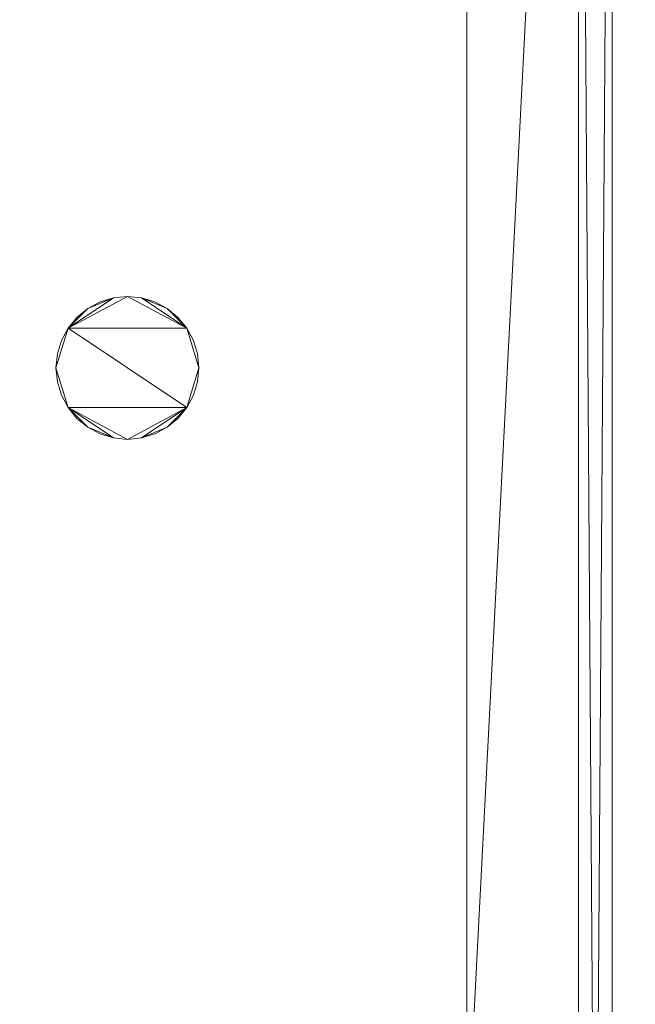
# Model space of a CAD drawing. Header units: millimetres. Extents: x -1675 to 29381, y -3645 to 22555.
# Tile 212 of 256: x 12854 to 14123, y 5978 to 8009. Entities that reach past the tile are written whole.
import ezdxf

# ---------------------------------------------------------------- set-up
doc = ezdxf.new("R2010")
doc.units = ezdxf.units.MM
doc.layers.add('A-GENM-____-OTLN', color=13, linetype='Continuous', lineweight=9)

msp = doc.modelspace()

# ---------------------------------------------------------------- meshes
at = {"layer": 'A-GENM-____-OTLN'}
mesh = msp.add_polyface(dxfattribs=at)
corners = [(14006, 13252, 2949), (14006, 10470, 2949), (13776, 10470, 2949), (14076, 10470, 2949), (14012.8, 10470, 2949), (14076, 13252, 2949), (16432, 13252, 2949), (16432, 10470, 2949), (14305.3, 10470, 2949), (19076.8, 13252, 2949), (19076.8, 10470, 2949), (16689.5, 10470, 2949), (19076.8, 16140, 2949), (19916, 10470, 2949), (19802.9, 10470, 2949), (21966, 11363.8, 2949), (21116, 10470, 2949), (21966, 13252, 2949), (20916, 16140, 2949), (21966, 14370.6, 2949), (14006, 0, 2949), (13776, 5670, 2949), (14006, 10130, 2949), (13776, 10169.3, 2949), (13776, 10130, 2949), (14006, 10170, 2949), (13776, 10170, 2949), (14076, 10130, 2949), (14076, 0, 2949), (14076, 10170, 2949), (16432, 10170, 2949), (19076.8, 10170, 2949), (21966, 10470, 2949)]
mesh.append_faces([[corners[k] for k in face] for face in [(0, 1, 2), (3, 4, 5), (4, 1, 0), (6, 7, 8), (5, 8, 3), (9, 10, 11), (6, 9, 11), (11, 7, 6), (9, 6, 12), (13, 14, 15), (15, 16, 13), (14, 10, 9), (9, 17, 15), (15, 14, 9), (18, 19, 9), (20, 21, 22), (23, 22, 24), (22, 23, 25), (25, 23, 26), (26, 2, 1), (1, 25, 26), (22, 27, 20), (25, 29, 22), (29, 25, 4), (4, 3, 29), (25, 1, 4), (8, 7, 30), (29, 3, 8), (11, 10, 31), (30, 7, 11), (13, 31, 14), (16, 31, 13), (32, 31, 16), (31, 10, 14)]], dxfattribs={"vtx0": -1, "vtx1": -1, "vtx2": -1})
mesh.append_faces([[corners[k] for k in face] for face in [(8, 5, 6)]], dxfattribs={"vtx0": -1, "vtx2": -1})
mesh.append_faces([[corners[k] for k in face] for face in [(0, 5, 4), (29, 27, 22), (30, 29, 8), (31, 30, 11)]], dxfattribs={"vtx1": -1, "vtx2": -1})
mesh.append_faces([[corners[k] for k in face] for face in [(27, 28, 20)]], dxfattribs={"vtx2": -1})
mesh = msp.add_polyface(dxfattribs=at)
corners = [(14006, 0, 1), (13776, 5670, 1), (14006, 10130, 1), (13776, 10169.3, 1), (14006, 10170, 1), (14006, 10470, 1), (13776, 10170, 1), (14076, 10130, 1), (14076, 0, 1), (14076, 10170, 1), (14012.8, 10470, 1), (14076, 10470, 1), (16432, 10170, 1), (14305.3, 10470, 1), (16432, 10470, 1), (19076.8, 10170, 1), (16689.5, 10470, 1), (19076.8, 10470, 1), (26536, 10170, 1), (26536, 10130, 1), (19076.8, 10130, 1), (19916, 10470, 1), (19802.9, 10470, 1), (22166, 10470, 1), (21966, 11363.8, 1), (22166, 11446.4, 1), (26236, 12080, 1), (26236, 13128, 1), (26536, 13252, 1), (21116, 10470, 1), (21966, 10470, 1), (26236, 10470, 1), (24966, 10470, 1), (22166, 10470, 1), (22366, 10470, 1), (21966, 13252, 1), (22166, 13252, 1), (26236, 13252, 1), (21966, 14370.6, 1), (26236, 13630, 1)]
mesh.append_faces([[corners[k] for k in face] for face in [(15, 18, 20), (21, 15, 22), (23, 24, 25), (29, 15, 21), (24, 23, 30), (18, 26, 28), (30, 15, 29), (26, 18, 31), (33, 15, 23), (34, 15, 33), (25, 35, 36), (35, 25, 24), (38, 36, 35), (39, 28, 37)]], dxfattribs={"vtx0": -1, "vtx1": -1})
mesh.append_faces([[corners[k] for k in face] for face in [(0, 1, 2), (2, 3, 4), (5, 4, 6), (2, 7, 0), (4, 9, 2), (9, 4, 10), (23, 15, 30), (15, 34, 18)]], dxfattribs={"vtx0": -1, "vtx1": -1, "vtx2": -1})
mesh.append_faces([[corners[k] for k in face] for face in [(4, 5, 10), (9, 11, 13), (12, 14, 16), (15, 17, 22), (28, 27, 37)]], dxfattribs={"vtx0": -1, "vtx2": -1})
mesh.append_faces([[corners[k] for k in face] for face in [(9, 7, 2), (10, 11, 9), (12, 9, 13), (13, 14, 12), (15, 12, 16), (16, 17, 15), (26, 27, 28), (32, 31, 18), (34, 32, 18)]], dxfattribs={"vtx1": -1, "vtx2": -1})
mesh.append_faces([[corners[k] for k in face] for face in [(7, 8, 0), (18, 19, 20)]], dxfattribs={"vtx2": -1})
mesh = msp.add_polyface(dxfattribs=at)
corners = [(4706, 290, 1), (6.8, 0, 1), (407.6, 290, 1), (4706, 390, 1), (5006, 390, 1), (9606, 290, 1), (9306, 390, 1), (9606, 390, 1), (13776, 5670, 1), (13776, 9963.6, 1), (14006, 10130, 1), (5006, 290, 1), (9306, 290, 1), (14006, 0, 1), (13776, 290, 1), (9856, 290, 1), (9306, 5670, 1), (9606, 5670, 1), (9606, 5220, 1), (9306, 5220, 1), (9306, 5670, 1), (256.8, 9170, 1), (6.8, 10130, 1), (256.8, 10130, 1), (256.8, 290, 1), (256.8, 7770, 1), (256.8, 1330, 1), (256.8, 6170, 1), (256.8, 4310, 1), (13776, 10130, 1), (4706, 5220, 1), (5006, 5670, 1), (5006, 5220, 1), (4706, 5670, 1), (256.8, 10130.7, 1), (13776, 10169.3, 1), (6.8, 10170, 1), (256.8, 10170, 1), (14006, 10170, 1), (13776, 10170, 1), (256.8, 10225, 1), (13776, 10470, 1), (14006, 10470, 1), (4706, 11204.6, 1), (5006, 11190, 1), (4706, 11190, 1), (5006, 11270.6, 1), (256.8, 10770, 1)]
mesh.append_faces([[corners[k] for k in face] for face in [(5, 6, 7), (17, 16, 20), (30, 31, 32), (31, 30, 33), (43, 44, 45)]], dxfattribs={"vtx0": -1})
mesh.append_faces([[corners[k] for k in face] for face in [(0, 1, 2), (6, 5, 12), (1, 11, 13), (8, 13, 14), (21, 22, 23), (25, 22, 21), (27, 22, 25), (28, 22, 27), (22, 28, 1), (35, 10, 29), (34, 36, 37), (36, 34, 22), (44, 43, 46)]], dxfattribs={"vtx0": -1, "vtx1": -1})
mesh.append_faces([[corners[k] for k in face] for face in [(11, 1, 0), (13, 12, 5)]], dxfattribs={"vtx0": -1, "vtx1": -1, "vtx2": -1})
mesh.append_faces([[corners[k] for k in face] for face in [(0, 4, 11), (13, 11, 12), (16, 17, 18), (10, 9, 29), (22, 34, 23), (38, 35, 39), (36, 40, 37)]], dxfattribs={"vtx0": -1, "vtx2": -1})
mesh.append_faces([[corners[k] for k in face] for face in [(8, 9, 10), (15, 14, 13), (5, 15, 13), (24, 2, 1), (26, 24, 1), (28, 26, 1), (47, 40, 36)]], dxfattribs={"vtx1": -1, "vtx2": -1})
mesh.append_faces([[corners[k] for k in face] for face in [(0, 3, 4), (18, 19, 16), (39, 41, 42)]], dxfattribs={"vtx2": -1})
mesh = msp.add_polyface(dxfattribs=at)
corners = [(9306, 6729, 2949), (9306, 5670, 2949), (9306, 5670, 2949), (9306, 5670, 2949), (7842.5, 5670, 2949), (5006, 10130, 2949), (9306, 10130, 2949), (5006, 10144.3, 2949), (9306, 10156.6, 2949), (5006, 10170, 2949), (9606, 5220, 2949), (13776, 290, 2949), (9856, 290, 2949), (9606, 290, 2949), (9606, 390, 2949), (5006, 390, 2949), (9306, 290, 2949), (5006, 290, 2949), (9306, 5220, 2949), (9606, 5670, 2949), (13776, 9963.6, 2949), (13776, 5670, 2949), (9306, 390, 2949), (13776, 10130, 2949), (13776, 10169.3, 2949), (9306, 10170, 2949), (14006, 10130, 2949), (6.8, 0, 2949), (14006, 0, 2949)]
mesh.append_faces([[corners[k] for k in face] for face in [(27, 17, 28)]], dxfattribs={"vtx0": -1, "vtx1": -1})
mesh.append_faces([[corners[k] for k in face] for face in [(4, 0, 2), (5, 6, 0), (0, 4, 5), (6, 7, 8), (7, 6, 5), (9, 8, 7), (10, 11, 12), (12, 13, 14), (15, 16, 17), (18, 4, 3), (19, 1, 0), (0, 20, 21), (10, 12, 14), (16, 15, 22), (19, 0, 21), (10, 14, 22), (10, 19, 21), (4, 22, 15), (22, 4, 18), (11, 10, 21), (22, 18, 10), (20, 6, 23), (6, 20, 0), (23, 8, 24), (8, 23, 6), (25, 24, 8), (13, 22, 14), (21, 20, 26), (22, 13, 16), (21, 28, 11), (28, 17, 16), (12, 11, 28), (28, 16, 13), (13, 12, 28), (3, 19, 10), (10, 18, 3), (26, 20, 23)]], dxfattribs={"vtx0": -1, "vtx1": -1, "vtx2": -1})
mesh.append_faces([[corners[k] for k in face] for face in [(0, 1, 2), (19, 3, 1)]], dxfattribs={"vtx0": -1, "vtx2": -1})
mesh.append_faces([[corners[k] for k in face] for face in [(2, 3, 4)]], dxfattribs={"vtx1": -1, "vtx2": -1})
mesh = msp.add_polyface(dxfattribs=at)
corners = [(14006, 0, -50), (6.8, 10130, -50), (14006, 10130, -50)]
mesh.append_faces([[corners[k] for k in face] for face in [(1, 2, 0)]])
mesh = msp.add_polyface(dxfattribs=at)
corners = [(6.8, 0, -50), (6.8, 10130, -50), (14006, 0, -50)]
mesh.append_faces([[corners[k] for k in face] for face in [(1, 2, 0)]])
mesh = msp.add_polyface(dxfattribs=at)
corners = [(14006, 10130), (6.8, 0), (14006, 0)]
mesh.append_faces([[corners[k] for k in face] for face in [(1, 2, 0)]])
mesh = msp.add_polyface(dxfattribs=at)
corners = [(6.8, 10130), (6.8, 0), (14006, 10130)]
mesh.append_faces([[corners[k] for k in face] for face in [(1, 2, 0)]])
mesh = msp.add_polyface(dxfattribs=at)
corners = [(14006, 0, 2950), (6.8, 10130, 2950), (14006, 10130, 2950)]
mesh.append_faces([[corners[k] for k in face] for face in [(1, 2, 0)]])
mesh = msp.add_polyface(dxfattribs=at)
corners = [(6.8, 0, 2950), (6.8, 10130, 2950), (14006, 0, 2950)]
mesh.append_faces([[corners[k] for k in face] for face in [(1, 2, 0)]])
mesh = msp.add_polyface(dxfattribs=at)
corners = [(14006, 10130, 3000), (6.8, 0, 3000), (14006, 0, 3000)]
mesh.append_faces([[corners[k] for k in face] for face in [(1, 2, 0)]])
mesh = msp.add_polyface(dxfattribs=at)
corners = [(6.8, 10130, 3000), (6.8, 0, 3000), (14006, 10130, 3000)]
mesh.append_faces([[corners[k] for k in face] for face in [(1, 2, 0)]])
mesh = msp.add_polyface(dxfattribs=at)
corners = [(9306, 6729, 1), (9306, 5670, 1), (9306, 5670, 1), (9306, 5670, 1), (7842.5, 5670, 1), (5006, 5670, 1), (5006, 10130, 1), (9306, 10130, 1), (9606, 5220, 1), (13776, 290, 1), (9856, 290, 1), (9606, 290, 1), (9606, 390, 1), (5006, 390, 1), (9306, 290, 1), (5006, 290, 1), (4706, 390, 1), (4706, 290, 1), (407.6, 290, 1), (9306, 5220, 1), (9606, 5670, 1), (13776, 9963.6, 1), (13776, 5670, 1), (9306, 390, 1), (4706, 5220, 1), (5006, 5220, 1), (256.8, 1330, 1), (256.8, 290, 1), (256.8, 9170, 1), (256.8, 10130, 1), (256.8, 4310, 1), (256.8, 7770, 1), (256.8, 6170, 1), (4706, 5670, 1), (5006, 5670, 1), (13776, 10130, 1), (256.8, 10130.7, 1)]
mesh.append_faces([[corners[k] for k in face] for face in [(13, 14, 15)]], dxfattribs={"vtx0": -1})
mesh.append_faces([[corners[k] for k in face] for face in [(19, 4, 3), (14, 13, 23), (9, 8, 22), (30, 24, 26), (32, 24, 30), (33, 6, 34), (34, 5, 25), (24, 32, 33), (31, 33, 32), (21, 7, 35), (36, 6, 29)]], dxfattribs={"vtx0": -1, "vtx1": -1})
mesh.append_faces([[corners[k] for k in face] for face in [(4, 0, 2), (4, 5, 6), (6, 7, 0), (0, 4, 6), (8, 10, 12), (4, 16, 18), (20, 0, 22), (4, 23, 13), (23, 4, 19), (26, 24, 18), (4, 18, 25), (5, 4, 25), (5, 34, 6), (6, 33, 31), (7, 21, 0)]], dxfattribs={"vtx0": -1, "vtx1": -1, "vtx2": -1})
mesh.append_faces([[corners[k] for k in face] for face in [(0, 1, 2), (8, 9, 10), (0, 21, 22), (8, 12, 23), (4, 13, 16), (23, 19, 8), (18, 24, 25)]], dxfattribs={"vtx0": -1, "vtx2": -1})
mesh.append_faces([[corners[k] for k in face] for face in [(2, 3, 4), (20, 1, 0), (8, 20, 22), (28, 29, 6), (31, 28, 6)]], dxfattribs={"vtx1": -1, "vtx2": -1})
mesh.append_faces([[corners[k] for k in face] for face in [(10, 11, 12), (16, 17, 18), (18, 27, 26)]], dxfattribs={"vtx2": -1})
mesh = msp.add_polyface(dxfattribs=at)
corners = [(14076, 10130), (14006, 0), (14076, 0)]
mesh.append_faces([[corners[k] for k in face] for face in [(0, 1, 2)]])
mesh = msp.add_polyface(dxfattribs=at)
corners = [(14006, 0), (14006, 10130, -50), (14006, 0, -50)]
mesh.append_faces([[corners[k] for k in face] for face in [(0, 1, 2)]])
mesh = msp.add_polyface(dxfattribs=at)
corners = [(14006, 10130), (14006, 0, -50), (14006, 10130, -50)]
mesh.append_faces([[corners[k] for k in face] for face in [(1, 2, 0)]])
mesh = msp.add_polyface(dxfattribs=at)
corners = [(14006, 0), (14006, 0, -50), (14006, 10130)]
mesh.append_faces([[corners[k] for k in face] for face in [(1, 2, 0)]])
mesh = msp.add_polyface(dxfattribs=at)
corners = [(14076, 0, -50), (14006, 10130, -50), (14076, 10130, -50)]
mesh.append_faces([[corners[k] for k in face] for face in [(0, 1, 2)]])
mesh = msp.add_polyface(dxfattribs=at)
corners = [(14006, 0, -50), (14006, 10130, -50), (14076, 0, -50)]
mesh.append_faces([[corners[k] for k in face] for face in [(2, 0, 1)]])
mesh = msp.add_polyface(dxfattribs=at)
corners = [(14006, 10130), (14006, 0), (14076, 10130)]
mesh.append_faces([[corners[k] for k in face] for face in [(2, 0, 1)]])
mesh = msp.add_polyface(dxfattribs=at)
corners = [(14006, 10130), (14006, 10130, -50), (14006, 0)]
mesh.append_faces([[corners[k] for k in face] for face in [(2, 0, 1)]])
mesh = msp.add_polyface(dxfattribs=at)
corners = [(14076, 10130, 3000), (14006, 0, 3000), (14076, 0, 3000)]
mesh.append_faces([[corners[k] for k in face] for face in [(0, 1, 2)]])
mesh = msp.add_polyface(dxfattribs=at)
corners = [(14006, 0, 3000), (14006, 10130, 2950), (14006, 0, 2950)]
mesh.append_faces([[corners[k] for k in face] for face in [(0, 1, 2)]])
mesh = msp.add_polyface(dxfattribs=at)
corners = [(14006, 10130, 3000), (14006, 0, 2950), (14006, 10130, 2950)]
mesh.append_faces([[corners[k] for k in face] for face in [(1, 2, 0)]])
mesh = msp.add_polyface(dxfattribs=at)
corners = [(14006, 0, 3000), (14006, 0, 2950), (14006, 10130, 3000)]
mesh.append_faces([[corners[k] for k in face] for face in [(1, 2, 0)]])
mesh = msp.add_polyface(dxfattribs=at)
corners = [(14076, 0, 2950), (14006, 10130, 2950), (14076, 10130, 2950)]
mesh.append_faces([[corners[k] for k in face] for face in [(0, 1, 2)]])
mesh = msp.add_polyface(dxfattribs=at)
corners = [(14006, 0, 2950), (14006, 10130, 2950), (14076, 0, 2950)]
mesh.append_faces([[corners[k] for k in face] for face in [(2, 0, 1)]])
mesh = msp.add_polyface(dxfattribs=at)
corners = [(14006, 10130, 3000), (14006, 0, 3000), (14076, 10130, 3000)]
mesh.append_faces([[corners[k] for k in face] for face in [(2, 0, 1)]])
mesh = msp.add_polyface(dxfattribs=at)
corners = [(14006, 10130, 3000), (14006, 10130, 2950), (14006, 0, 3000)]
mesh.append_faces([[corners[k] for k in face] for face in [(2, 0, 1)]])
mesh = msp.add_polyface(dxfattribs=at)
corners = [(14076, 0), (14076, 0, -50), (14076, 10130)]
mesh.append_faces([[corners[k] for k in face] for face in [(1, 2, 0)]])
mesh = msp.add_polyface(dxfattribs=at)
corners = [(14076, 10130), (14076, 0, -50), (14076, 10130, -50)]
mesh.append_faces([[corners[k] for k in face] for face in [(1, 2, 0)]])
mesh = msp.add_polyface(dxfattribs=at)
corners = [(14076, 0, 3000), (14076, 0, 2950), (14076, 10130, 3000)]
mesh.append_faces([[corners[k] for k in face] for face in [(1, 2, 0)]])
mesh = msp.add_polyface(dxfattribs=at)
corners = [(14076, 10130, 3000), (14076, 0, 2950), (14076, 10130, 2950)]
mesh.append_faces([[corners[k] for k in face] for face in [(1, 2, 0)]])
mesh = msp.add_polyface(dxfattribs=at)
corners = [(13220.5, 7319.3, 2950), (13212.2, 7346.9, 2950), (13198.5, 7372.4, 2950), (13180.2, 7394.8, 2950), (13157.9, 7413.1, 2950), (13132.4, 7426.7, 2950), (13104.8, 7435.1, 2950), (13076, 7437.9, 2950), (13047.3, 7435.1, 2950), (13019.6, 7426.7, 2950), (12994.1, 7413.1, 2950), (12971.8, 7394.8, 2950), (12953.5, 7372.4, 2950), (12939.9, 7346.9, 2950), (12931.5, 7319.3, 2950), (12928.7, 7290.6, 2950), (12931.5, 7261.8, 2950), (12939.9, 7234.2, 2950), (12953.5, 7208.7, 2950), (12971.8, 7186.4, 2950), (12994.1, 7168, 2950), (13019.6, 7154.4, 2950), (13047.3, 7146, 2950), (13076, 7143.2, 2950), (13104.8, 7146, 2950), (13132.4, 7154.4, 2950), (13157.9, 7168, 2950), (13180.2, 7186.4, 2950), (13198.5, 7208.7, 2950), (13212.2, 7234.2, 2950), (13220.5, 7261.8, 2950), (13223.4, 7290.6, 2950)]
mesh.append_faces([[corners[k] for k in face] for face in [(28, 26, 27), (31, 28, 29, 30)]], dxfattribs={"vtx0": -1})
mesh.append_faces([[corners[k] for k in face] for face in [(18, 28, 12, 15), (2, 12, 28, 31)]], dxfattribs={"vtx0": -1, "vtx1": -1, "vtx2": -1, "vtx3": -1})
mesh.append_faces([[corners[k] for k in face] for face in [(2, 6, 7), (28, 23, 24)]], dxfattribs={"vtx0": -1, "vtx2": -1})
mesh.append_faces([[corners[k] for k in face] for face in [(18, 22, 23, 28)]], dxfattribs={"vtx0": -1, "vtx2": -1, "vtx3": -1})
mesh.append_faces([[corners[k] for k in face] for face in [(17, 18, 15, 16), (1, 2, 31, 0), (3, 4, 2)]], dxfattribs={"vtx1": -1})
mesh.append_faces([[corners[k] for k in face] for face in [(7, 8, 12, 2)]], dxfattribs={"vtx1": -1, "vtx2": -1, "vtx3": -1})
mesh.append_faces([[corners[k] for k in face] for face in [(20, 21, 22), (13, 14, 15, 12), (8, 9, 10)]], dxfattribs={"vtx2": -1})
mesh.append_faces([[corners[k] for k in face] for face in [(18, 19, 20, 22), (10, 11, 12, 8), (24, 25, 26, 28), (4, 5, 6, 2)]], dxfattribs={"vtx2": -1, "vtx3": -1})
mesh = msp.add_polyface(dxfattribs=at)
corners = [(13212.2, 7234.2, 2910), (13198.5, 7208.7, 2910), (13180.2, 7186.4, 2910), (13157.9, 7168, 2910), (13132.4, 7154.4, 2910), (13104.8, 7146, 2910), (13076, 7143.2, 2910), (13047.3, 7146, 2910), (13019.6, 7154.4, 2910), (12994.1, 7168, 2910), (12971.8, 7186.4, 2910), (12953.5, 7208.7, 2910), (12939.9, 7234.2, 2910), (12931.5, 7261.8, 2910), (12928.7, 7290.6, 2910), (12931.5, 7319.3, 2910), (12939.9, 7346.9, 2910), (12953.5, 7372.4, 2910), (12971.8, 7394.8, 2910), (12994.1, 7413.1, 2910), (13019.6, 7426.7, 2910), (13047.3, 7435.1, 2910), (13076, 7437.9, 2910), (13104.8, 7435.1, 2910), (13132.4, 7426.7, 2910), (13157.9, 7413.1, 2910), (13180.2, 7394.8, 2910), (13198.5, 7372.4, 2910), (13212.2, 7346.9, 2910), (13220.5, 7319.3, 2910), (13223.4, 7290.6, 2910), (13220.5, 7261.8, 2910)]
mesh.append_faces([[corners[k] for k in face] for face in [(11, 9, 10), (14, 11, 12, 13)]], dxfattribs={"vtx0": -1})
mesh.append_faces([[corners[k] for k in face] for face in [(1, 17, 27, 30), (17, 1, 11, 14)]], dxfattribs={"vtx0": -1, "vtx1": -1, "vtx2": -1, "vtx3": -1})
mesh.append_faces([[corners[k] for k in face] for face in [(17, 21, 22), (11, 6, 7)]], dxfattribs={"vtx0": -1, "vtx2": -1})
mesh.append_faces([[corners[k] for k in face] for face in [(1, 5, 6, 11)]], dxfattribs={"vtx0": -1, "vtx2": -1, "vtx3": -1})
mesh.append_faces([[corners[k] for k in face] for face in [(0, 1, 30, 31), (16, 17, 14, 15), (18, 19, 17)]], dxfattribs={"vtx1": -1})
mesh.append_faces([[corners[k] for k in face] for face in [(22, 23, 27, 17)]], dxfattribs={"vtx1": -1, "vtx2": -1, "vtx3": -1})
mesh.append_faces([[corners[k] for k in face] for face in [(3, 4, 5), (28, 29, 30, 27), (23, 24, 25)]], dxfattribs={"vtx2": -1})
mesh.append_faces([[corners[k] for k in face] for face in [(1, 2, 3, 5), (25, 26, 27, 23), (7, 8, 9, 11), (19, 20, 21, 17)]], dxfattribs={"vtx2": -1, "vtx3": -1})
mesh = msp.add_polyface(dxfattribs=at)
corners = [(13047.3, 7435.1, 2910), (13019.6, 7426.7, 2910), (13019.6, 7426.7, 2950), (13047.3, 7435.1, 2950)]
mesh.append_faces([[corners[k] for k in face] for face in [(0, 1, 2, 3)]])
mesh = msp.add_polyface(dxfattribs=at)
corners = [(13076, 7437.9, 2910), (13047.3, 7435.1, 2910), (13047.3, 7435.1, 2950), (13076, 7437.9, 2950)]
mesh.append_faces([[corners[k] for k in face] for face in [(3, 0, 1, 2)]])
mesh = msp.add_polyface(dxfattribs=at)
corners = [(13104.8, 7435.1, 2910), (13076, 7437.9, 2910), (13076, 7437.9, 2950), (13104.8, 7435.1, 2950)]
mesh.append_faces([[corners[k] for k in face] for face in [(3, 0, 1, 2)]])
mesh = msp.add_polyface(dxfattribs=at)
corners = [(13132.4, 7426.7, 2910), (13104.8, 7435.1, 2910), (13104.8, 7435.1, 2950), (13132.4, 7426.7, 2950)]
mesh.append_faces([[corners[k] for k in face] for face in [(0, 1, 2, 3)]])
mesh = msp.add_polyface(dxfattribs=at)
corners = [(13019.6, 7426.7, 2910), (12994.1, 7413.1, 2910), (12994.1, 7413.1, 2950), (13019.6, 7426.7, 2950)]
mesh.append_faces([[corners[k] for k in face] for face in [(3, 0, 1, 2)]])
mesh = msp.add_polyface(dxfattribs=at)
corners = [(13157.9, 7413.1, 2910), (13132.4, 7426.7, 2910), (13132.4, 7426.7, 2950), (13157.9, 7413.1, 2950)]
mesh.append_faces([[corners[k] for k in face] for face in [(0, 1, 2, 3)]])
mesh = msp.add_polyface(dxfattribs=at)
corners = [(12971.8, 7394.8, 2910), (12953.5, 7372.4, 2910), (12953.5, 7372.4, 2950), (12971.8, 7394.8, 2950)]
mesh.append_faces([[corners[k] for k in face] for face in [(0, 1, 2, 3)]])
mesh = msp.add_polyface(dxfattribs=at)
corners = [(12994.1, 7413.1, 2910), (12971.8, 7394.8, 2910), (12971.8, 7394.8, 2950), (12994.1, 7413.1, 2950)]
mesh.append_faces([[corners[k] for k in face] for face in [(0, 1, 2, 3)]])
mesh = msp.add_polyface(dxfattribs=at)
corners = [(13180.2, 7394.8, 2910), (13157.9, 7413.1, 2910), (13157.9, 7413.1, 2950), (13180.2, 7394.8, 2950)]
mesh.append_faces([[corners[k] for k in face] for face in [(2, 3, 0, 1)]])
mesh = msp.add_polyface(dxfattribs=at)
corners = [(13198.5, 7372.4, 2910), (13180.2, 7394.8, 2910), (13180.2, 7394.8, 2950), (13198.5, 7372.4, 2950)]
mesh.append_faces([[corners[k] for k in face] for face in [(2, 3, 0, 1)]])
mesh = msp.add_polyface(dxfattribs=at)
corners = [(12953.5, 7372.4, 2910), (12939.9, 7346.9, 2910), (12939.9, 7346.9, 2950), (12953.5, 7372.4, 2950)]
mesh.append_faces([[corners[k] for k in face] for face in [(0, 1, 2, 3)]])
mesh = msp.add_polyface(dxfattribs=at)
corners = [(13212.2, 7346.9, 2910), (13198.5, 7372.4, 2910), (13198.5, 7372.4, 2950), (13212.2, 7346.9, 2950)]
mesh.append_faces([[corners[k] for k in face] for face in [(1, 2, 3, 0)]])
mesh = msp.add_polyface(dxfattribs=at)
corners = [(12939.9, 7346.9, 2910), (12931.5, 7319.3, 2910), (12931.5, 7319.3, 2950), (12939.9, 7346.9, 2950)]
mesh.append_faces([[corners[k] for k in face] for face in [(0, 1, 2, 3)]])
mesh = msp.add_polyface(dxfattribs=at)
corners = [(13220.5, 7319.3, 2910), (13212.2, 7346.9, 2910), (13212.2, 7346.9, 2950), (13220.5, 7319.3, 2950)]
mesh.append_faces([[corners[k] for k in face] for face in [(1, 2, 3, 0)]])
mesh = msp.add_polyface(dxfattribs=at)
corners = [(12931.5, 7319.3, 2910), (12928.7, 7290.6, 2910), (12928.7, 7290.6, 2950), (12931.5, 7319.3, 2950)]
mesh.append_faces([[corners[k] for k in face] for face in [(0, 1, 2, 3)]])
mesh = msp.add_polyface(dxfattribs=at)
corners = [(13223.4, 7290.6, 2910), (13220.5, 7319.3, 2910), (13220.5, 7319.3, 2950), (13223.4, 7290.6, 2950)]
mesh.append_faces([[corners[k] for k in face] for face in [(2, 3, 0, 1)]])
mesh = msp.add_polyface(dxfattribs=at)
corners = [(12928.7, 7290.6, 2910), (12931.5, 7261.8, 2910), (12931.5, 7261.8, 2950), (12928.7, 7290.6, 2950)]
mesh.append_faces([[corners[k] for k in face] for face in [(3, 0, 1, 2)]])
mesh = msp.add_polyface(dxfattribs=at)
corners = [(13220.5, 7261.8, 2910), (13223.4, 7290.6, 2910), (13223.4, 7290.6, 2950), (13220.5, 7261.8, 2950)]
mesh.append_faces([[corners[k] for k in face] for face in [(1, 2, 3, 0)]])
mesh = msp.add_polyface(dxfattribs=at)
corners = [(12931.5, 7261.8, 2910), (12939.9, 7234.2, 2910), (12939.9, 7234.2, 2950), (12931.5, 7261.8, 2950)]
mesh.append_faces([[corners[k] for k in face] for face in [(0, 1, 2, 3)]])
mesh = msp.add_polyface(dxfattribs=at)
corners = [(13212.2, 7234.2, 2910), (13220.5, 7261.8, 2910), (13220.5, 7261.8, 2950), (13212.2, 7234.2, 2950)]
mesh.append_faces([[corners[k] for k in face] for face in [(2, 3, 0, 1)]])
mesh = msp.add_polyface(dxfattribs=at)
corners = [(12939.9, 7234.2, 2910), (12953.5, 7208.7, 2910), (12953.5, 7208.7, 2950), (12939.9, 7234.2, 2950)]
mesh.append_faces([[corners[k] for k in face] for face in [(0, 1, 2, 3)]])
mesh = msp.add_polyface(dxfattribs=at)
corners = [(13198.5, 7208.7, 2910), (13212.2, 7234.2, 2910), (13212.2, 7234.2, 2950), (13198.5, 7208.7, 2950)]
mesh.append_faces([[corners[k] for k in face] for face in [(1, 2, 3, 0)]])
mesh = msp.add_polyface(dxfattribs=at)
corners = [(12953.5, 7208.7, 2910), (12971.8, 7186.4, 2910), (12971.8, 7186.4, 2950), (12953.5, 7208.7, 2950)]
mesh.append_faces([[corners[k] for k in face] for face in [(0, 1, 2, 3)]])
mesh = msp.add_polyface(dxfattribs=at)
corners = [(13180.2, 7186.4, 2910), (13198.5, 7208.7, 2910), (13198.5, 7208.7, 2950), (13180.2, 7186.4, 2950)]
mesh.append_faces([[corners[k] for k in face] for face in [(1, 2, 3, 0)]])
mesh = msp.add_polyface(dxfattribs=at)
corners = [(12971.8, 7186.4, 2910), (12994.1, 7168, 2910), (12994.1, 7168, 2950), (12971.8, 7186.4, 2950)]
mesh.append_faces([[corners[k] for k in face] for face in [(3, 0, 1, 2)]])
mesh = msp.add_polyface(dxfattribs=at)
corners = [(13157.9, 7168, 2910), (13180.2, 7186.4, 2910), (13180.2, 7186.4, 2950), (13157.9, 7168, 2950)]
mesh.append_faces([[corners[k] for k in face] for face in [(1, 2, 3, 0)]])
mesh = msp.add_polyface(dxfattribs=at)
corners = [(12994.1, 7168, 2910), (13019.6, 7154.4, 2910), (13019.6, 7154.4, 2950), (12994.1, 7168, 2950)]
mesh.append_faces([[corners[k] for k in face] for face in [(2, 3, 0, 1)]])
mesh = msp.add_polyface(dxfattribs=at)
corners = [(13019.6, 7154.4, 2910), (13047.3, 7146, 2910), (13047.3, 7146, 2950), (13019.6, 7154.4, 2950)]
mesh.append_faces([[corners[k] for k in face] for face in [(1, 2, 3, 0)]])
mesh = msp.add_polyface(dxfattribs=at)
corners = [(13104.8, 7146, 2910), (13132.4, 7154.4, 2910), (13132.4, 7154.4, 2950), (13104.8, 7146, 2950)]
mesh.append_faces([[corners[k] for k in face] for face in [(1, 2, 3, 0)]])
mesh = msp.add_polyface(dxfattribs=at)
corners = [(13132.4, 7154.4, 2910), (13157.9, 7168, 2910), (13157.9, 7168, 2950), (13132.4, 7154.4, 2950)]
mesh.append_faces([[corners[k] for k in face] for face in [(1, 2, 3, 0)]])
mesh = msp.add_polyface(dxfattribs=at)
corners = [(13047.3, 7146, 2910), (13076, 7143.2, 2910), (13076, 7143.2, 2950), (13047.3, 7146, 2950)]
mesh.append_faces([[corners[k] for k in face] for face in [(1, 2, 3, 0)]])
mesh = msp.add_polyface(dxfattribs=at)
corners = [(13076, 7143.2, 2910), (13104.8, 7146, 2910), (13104.8, 7146, 2950), (13076, 7143.2, 2950)]
mesh.append_faces([[corners[k] for k in face] for face in [(1, 2, 3, 0)]])

doc.saveas('drawing.dxf')
